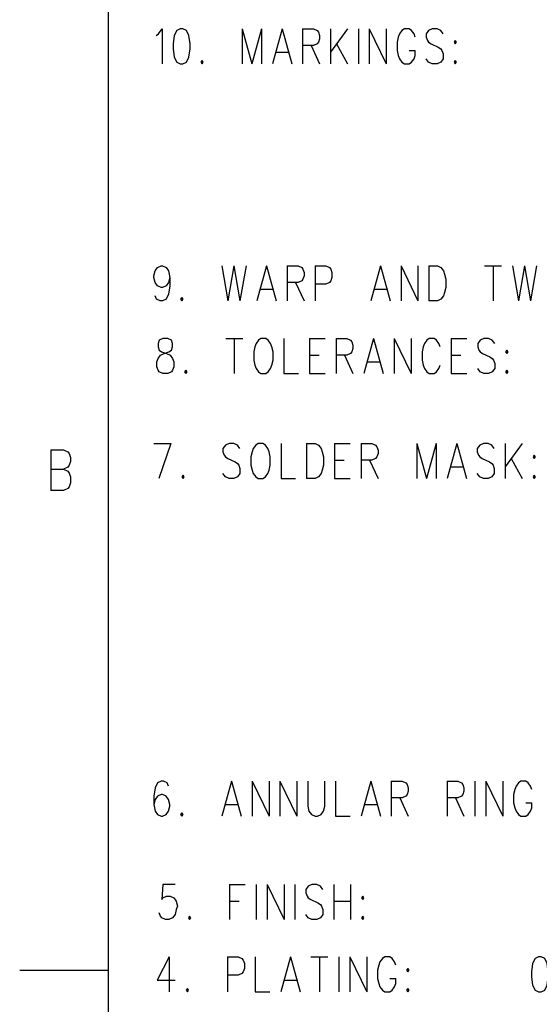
# Model space of a CAD drawing. Extents: x 2 to 38, y 4.3 to 27.6.
# Tile 4 of 33: x 2 to 5.1, y 9.9 to 15.8. Entities that reach past the tile are written whole.
import ezdxf

# ---------------------------------------------------------------- set-up
doc = ezdxf.new("R2010")
doc.units = 0
doc.layers.add('pho', color=1, linetype='CONTINUOUS')

msp = doc.modelspace()

# ---------------------------------------------------------------- linework, layer by layer
at = {"layer": 'pho', "color": 1}
for points in [[(2.54174, 4.85581), (2.54174, 27.07542), (37.45826, 27.07542), (37.45826, 4.85581), (2.54174, 4.85581)], [(2.8253, 15.71313), (2.83973, 15.72305), (2.86137, 15.75281), (2.86137, 15.5445)], [(2.96958, 15.75281), (2.94794, 15.74289), (2.93351, 15.71313), (2.9263, 15.66353), (2.9263, 15.63377), (2.93351, 15.58418), (2.94794, 15.55442), (2.96958, 15.5445), (2.98401, 15.5445), (3.00565, 15.55442), (3.02008, 15.58418), (3.0273, 15.63377), (3.0273, 15.66353), (3.02008, 15.71313), (3.00565, 15.74289), (2.98401, 15.75281), (2.96958, 15.75281)], [(3.33751, 15.75281), (3.33751, 15.5445)], [(3.33751, 15.75281), (3.39522, 15.5445)], [(3.45293, 15.75281), (3.39522, 15.5445)], [(3.45293, 15.75281), (3.45293, 15.5445)], [(3.57557, 15.75281), (3.51786, 15.5445)], [(3.57557, 15.75281), (3.63329, 15.5445)], [(3.69821, 15.75281), (3.69821, 15.5445)], [(3.69821, 15.75281), (3.76314, 15.75281), (3.78478, 15.74289), (3.792, 15.73297), (3.79921, 15.71313), (3.79921, 15.69329), (3.792, 15.67345), (3.78478, 15.66353), (3.76314, 15.65361), (3.69821, 15.65361)], [(3.86414, 15.75281), (3.86414, 15.5445)], [(3.96514, 15.75281), (3.86414, 15.61393)], [(4.03006, 15.75281), (4.03006, 15.5445)], [(4.09499, 15.75281), (4.09499, 15.5445)], [(4.09499, 15.75281), (4.19599, 15.5445)], [(4.19599, 15.75281), (4.19599, 15.5445)], [(4.36913, 15.70321), (4.36192, 15.72305), (4.34749, 15.74289), (4.33306, 15.75281), (4.3042, 15.75281), (4.28977, 15.74289), (4.27535, 15.72305), (4.26813, 15.70321), (4.26092, 15.67345), (4.26092, 15.62385), (4.26813, 15.5941), (4.27535, 15.57426), (4.28977, 15.55442), (4.3042, 15.5445), (4.33306, 15.5445), (4.34749, 15.55442), (4.36192, 15.57426), (4.36913, 15.5941), (4.36913, 15.62385)], [(4.53506, 15.72305), (4.52063, 15.74289), (4.49898, 15.75281), (4.47013, 15.75281), (4.44849, 15.74289), (4.43406, 15.72305), (4.43406, 15.70321), (4.44127, 15.68337), (4.44849, 15.67345), (4.46291, 15.66353), (4.5062, 15.64369), (4.52063, 15.63377), (4.52784, 15.62385), (4.53506, 15.60401), (4.53506, 15.57426), (4.52063, 15.55442), (4.49898, 15.5445), (4.47013, 15.5445), (4.44849, 15.55442), (4.43406, 15.57426)], [(3.74871, 15.65361), (3.79921, 15.5445)], [(3.90021, 15.66353), (3.96514, 15.5445)], [(4.6072, 15.68337), (4.59998, 15.67345), (4.6072, 15.66353), (4.61441, 15.67345), (4.6072, 15.68337)], [(3.5395, 15.61393), (3.61164, 15.61393)], [(4.33306, 15.62385), (4.36913, 15.62385)], [(3.09944, 15.56434), (3.09222, 15.55442), (3.09944, 15.5445), (3.10665, 15.55442), (3.09944, 15.56434)], [(4.6072, 15.56434), (4.59998, 15.55442), (4.6072, 15.5445), (4.61441, 15.55442), (4.6072, 15.56434)], [(2.90639, 14.2719), (2.89917, 14.24214), (2.88474, 14.2223), (2.8631, 14.21238), (2.85589, 14.21238), (2.83425, 14.2223), (2.81982, 14.24214), (2.8126, 14.2719), (2.8126, 14.28182), (2.81982, 14.31157), (2.83425, 14.33141), (2.85589, 14.34133), (2.8631, 14.34133), (2.88474, 14.33141), (2.89917, 14.31157), (2.90639, 14.2719), (2.90639, 14.2223), (2.89917, 14.1727), (2.88474, 14.14294), (2.8631, 14.13302), (2.84867, 14.13302), (2.82703, 14.14294), (2.81982, 14.16278)], [(3.2166, 14.34133), (3.25267, 14.13302)], [(3.28874, 14.34133), (3.25267, 14.13302)], [(3.28874, 14.34133), (3.32481, 14.13302)], [(3.36088, 14.34133), (3.32481, 14.13302)], [(3.48352, 14.34133), (3.42581, 14.13302)], [(3.48352, 14.34133), (3.54123, 14.13302)], [(3.60616, 14.34133), (3.60616, 14.13302)], [(3.60616, 14.34133), (3.67109, 14.34133), (3.69273, 14.33141), (3.69994, 14.32149), (3.70716, 14.30165), (3.70716, 14.28182), (3.69994, 14.26198), (3.69273, 14.25206), (3.67109, 14.24214), (3.60616, 14.24214)], [(3.77209, 14.34133), (3.77209, 14.13302)], [(3.77209, 14.34133), (3.83701, 14.34133), (3.85866, 14.33141), (3.86587, 14.32149), (3.87308, 14.30165), (3.87308, 14.2719), (3.86587, 14.25206), (3.85866, 14.24214), (3.83701, 14.23222), (3.77209, 14.23222)], [(4.16165, 14.34133), (4.10394, 14.13302)], [(4.16165, 14.34133), (4.21936, 14.13302)], [(4.28429, 14.34133), (4.28429, 14.13302)], [(4.28429, 14.34133), (4.38529, 14.13302)], [(4.38529, 14.34133), (4.38529, 14.13302)], [(4.45022, 14.34133), (4.45022, 14.13302)], [(4.45022, 14.34133), (4.50072, 14.34133), (4.52236, 14.33141), (4.53679, 14.31157), (4.544, 14.29174), (4.55122, 14.26198), (4.55122, 14.21238), (4.544, 14.18262), (4.53679, 14.16278), (4.52236, 14.14294), (4.50072, 14.13302), (4.45022, 14.13302)], [(4.78207, 14.34133), (4.88307, 14.34133)], [(4.83257, 14.34133), (4.83257, 14.13302)], [(4.94799, 14.34133), (4.98406, 14.13302)], [(5.02014, 14.34133), (4.98406, 14.13302)], [(5.02014, 14.34133), (5.05621, 14.13302)], [(5.09228, 14.34133), (5.05621, 14.13302)], [(3.44745, 14.20246), (3.51959, 14.20246)], [(3.65666, 14.24214), (3.70716, 14.13302)], [(4.12558, 14.20246), (4.19772, 14.20246)], [(2.97853, 14.15286), (2.97131, 14.14294), (2.97853, 14.13302), (2.98574, 14.14294), (2.97853, 14.15286)], [(2.8656, 13.90752), (2.84396, 13.8976), (2.83675, 13.87776), (2.83675, 13.85792), (2.84396, 13.83808), (2.85839, 13.82817), (2.88725, 13.81825), (2.90889, 13.80833), (2.92332, 13.78849), (2.93053, 13.76865), (2.93053, 13.73889), (2.92332, 13.71905), (2.9161, 13.70913), (2.89446, 13.69921), (2.8656, 13.69921), (2.84396, 13.70913), (2.83675, 13.71905), (2.82953, 13.73889), (2.82953, 13.76865), (2.83675, 13.78849), (2.85117, 13.80833), (2.87282, 13.81825), (2.90167, 13.82817), (2.9161, 13.83808), (2.92332, 13.85792), (2.92332, 13.87776), (2.9161, 13.8976), (2.89446, 13.90752), (2.8656, 13.90752)], [(3.24074, 13.90752), (3.34174, 13.90752)], [(3.29124, 13.90752), (3.29124, 13.69921)], [(3.44995, 13.90752), (3.43552, 13.8976), (3.42109, 13.87776), (3.41388, 13.85792), (3.40666, 13.82817), (3.40666, 13.77857), (3.41388, 13.74881), (3.42109, 13.72897), (3.43552, 13.70913), (3.44995, 13.69921), (3.47881, 13.69921), (3.49323, 13.70913), (3.50766, 13.72897), (3.51488, 13.74881), (3.52209, 13.77857), (3.52209, 13.82817), (3.51488, 13.85792), (3.50766, 13.87776), (3.49323, 13.8976), (3.47881, 13.90752), (3.44995, 13.90752)], [(3.58702, 13.90752), (3.58702, 13.69921), (3.67359, 13.69921)], [(3.73852, 13.90752), (3.73852, 13.69921)], [(3.73852, 13.90752), (3.8323, 13.90752)], [(3.89723, 13.90752), (3.89723, 13.69921)], [(3.89723, 13.90752), (3.96216, 13.90752), (3.9838, 13.8976), (3.99101, 13.88768), (3.99823, 13.86784), (3.99823, 13.848), (3.99101, 13.82817), (3.9838, 13.81825), (3.96216, 13.80833), (3.89723, 13.80833)], [(4.12087, 13.90752), (4.06315, 13.69921)], [(4.12087, 13.90752), (4.17858, 13.69921)], [(4.24351, 13.90752), (4.24351, 13.69921)], [(4.24351, 13.90752), (4.34451, 13.69921)], [(4.34451, 13.90752), (4.34451, 13.69921)], [(4.51765, 13.85792), (4.51043, 13.87776), (4.496, 13.8976), (4.48157, 13.90752), (4.45272, 13.90752), (4.43829, 13.8976), (4.42386, 13.87776), (4.41665, 13.85792), (4.40943, 13.82817), (4.40943, 13.77857), (4.41665, 13.74881), (4.42386, 13.72897), (4.43829, 13.70913), (4.45272, 13.69921), (4.48157, 13.69921), (4.496, 13.70913), (4.51043, 13.72897), (4.51765, 13.74881)], [(4.58257, 13.90752), (4.58257, 13.69921)], [(4.58257, 13.90752), (4.67636, 13.90752)], [(4.77736, 13.90752), (4.75571, 13.8976), (4.74128, 13.87776), (4.74128, 13.85792), (4.7485, 13.83808), (4.75571, 13.82817), (4.77014, 13.81825), (4.81343, 13.79841), (4.82785, 13.78849), (4.83507, 13.77857), (4.84228, 13.75873), (4.84228, 13.72897), (4.82785, 13.70913), (4.80621, 13.69921), (4.77736, 13.69921)], [(4.84228, 13.87776), (4.82785, 13.8976), (4.80621, 13.90752), (4.77736, 13.90752)], [(4.91442, 13.83808), (4.90721, 13.82817), (4.91442, 13.81825), (4.92164, 13.82817), (4.91442, 13.83808)], [(3.73852, 13.80833), (3.79623, 13.80833)], [(3.94773, 13.80833), (3.99823, 13.69921)], [(4.58257, 13.80833), (4.64029, 13.80833)], [(3.00267, 13.71905), (2.99546, 13.70913), (3.00267, 13.69921), (3.00989, 13.70913), (3.00267, 13.71905)], [(4.0848, 13.76865), (4.15694, 13.76865)], [(4.77736, 13.69921), (4.75571, 13.70913), (4.74128, 13.72897)], [(4.91442, 13.71905), (4.90721, 13.70913), (4.91442, 13.69921), (4.92164, 13.70913), (4.91442, 13.71905)], [(3.73852, 13.69921), (3.8323, 13.69921)], [(4.58257, 13.69921), (4.67636, 13.69921)], [(2.8126, 13.28326), (2.9136, 13.28326)], [(2.9136, 13.28326), (2.84146, 13.07495)], [(3.32481, 13.2535), (3.31038, 13.27334), (3.28874, 13.28326), (3.25988, 13.28326), (3.23824, 13.27334), (3.22381, 13.2535), (3.22381, 13.23366), (3.23102, 13.21382), (3.23824, 13.2039), (3.25267, 13.19398), (3.29595, 13.17414), (3.31038, 13.16422), (3.31759, 13.1543), (3.32481, 13.13446), (3.32481, 13.10471), (3.31038, 13.08487), (3.28874, 13.07495), (3.25988, 13.07495), (3.23824, 13.08487), (3.22381, 13.10471)], [(3.43302, 13.28326), (3.41859, 13.27334), (3.40416, 13.2535), (3.39695, 13.23366), (3.38974, 13.2039), (3.38974, 13.1543), (3.39695, 13.12454), (3.40416, 13.10471), (3.41859, 13.08487), (3.43302, 13.07495), (3.46188, 13.07495), (3.47631, 13.08487), (3.49073, 13.10471), (3.49795, 13.12454), (3.50516, 13.1543), (3.50516, 13.2039), (3.49795, 13.23366), (3.49073, 13.2535), (3.47631, 13.27334), (3.46188, 13.28326), (3.43302, 13.28326)], [(3.57009, 13.28326), (3.57009, 13.07495), (3.65666, 13.07495)], [(3.72159, 13.28326), (3.72159, 13.07495)], [(3.72159, 13.28326), (3.77209, 13.28326), (3.79373, 13.27334), (3.80816, 13.2535), (3.81537, 13.23366), (3.82259, 13.2039), (3.82259, 13.1543), (3.81537, 13.12454), (3.80816, 13.10471), (3.79373, 13.08487), (3.77209, 13.07495), (3.72159, 13.07495)], [(3.88751, 13.28326), (3.88751, 13.07495)], [(3.88751, 13.28326), (3.9813, 13.28326)], [(4.04622, 13.28326), (4.04622, 13.07495)], [(4.04622, 13.28326), (4.11115, 13.28326), (4.13279, 13.27334), (4.14001, 13.26342), (4.14722, 13.24358), (4.14722, 13.22374), (4.14001, 13.2039), (4.13279, 13.19398), (4.11115, 13.18406), (4.04622, 13.18406)], [(4.37808, 13.28326), (4.37808, 13.07495)], [(4.37808, 13.28326), (4.43579, 13.07495)], [(4.4935, 13.28326), (4.43579, 13.07495)], [(4.4935, 13.28326), (4.4935, 13.07495)], [(4.61614, 13.28326), (4.55843, 13.07495)], [(4.61614, 13.28326), (4.67386, 13.07495)], [(4.83978, 13.2535), (4.82535, 13.27334), (4.80371, 13.28326), (4.77485, 13.28326), (4.75321, 13.27334), (4.73878, 13.2535), (4.73878, 13.23366), (4.746, 13.21382), (4.75321, 13.2039), (4.76764, 13.19398), (4.81092, 13.17414), (4.82535, 13.16422), (4.83257, 13.1543), (4.83978, 13.13446), (4.83978, 13.10471), (4.82535, 13.08487), (4.80371, 13.07495), (4.77485, 13.07495), (4.75321, 13.08487), (4.73878, 13.10471)], [(4.90471, 13.28326), (4.90471, 13.07495)], [(5.00571, 13.28326), (4.90471, 13.14438)], [(2.19786, 13.24602), (2.19786, 13.003)], [(2.19786, 13.24602), (2.27361, 13.24602), (2.29886, 13.23445), (2.30728, 13.22288), (2.31569, 13.19973), (2.31569, 13.17659), (2.30728, 13.15344), (2.29886, 13.14187), (2.27361, 13.1303)], [(4.94078, 13.19398), (5.00571, 13.07495)], [(5.07785, 13.21382), (5.07063, 13.2039), (5.07785, 13.19398), (5.08506, 13.2039), (5.07785, 13.21382)], [(2.19786, 13.1303), (2.27361, 13.1303), (2.29886, 13.11873)], [(3.88751, 13.18406), (3.94523, 13.18406)], [(4.09672, 13.18406), (4.14722, 13.07495)], [(4.58007, 13.14438), (4.65221, 13.14438)], [(2.29886, 13.11873), (2.30728, 13.10715), (2.31569, 13.08401), (2.31569, 13.04929), (2.30728, 13.02614), (2.29886, 13.01457), (2.27361, 13.003), (2.19786, 13.003)], [(2.98574, 13.09479), (2.97853, 13.08487), (2.98574, 13.07495), (2.99296, 13.08487), (2.98574, 13.09479)], [(3.88751, 13.07495), (3.9813, 13.07495)], [(5.07785, 13.09479), (5.07063, 13.08487), (5.07785, 13.07495), (5.08506, 13.08487), (5.07785, 13.09479)], [(2.89917, 11.24315), (2.89196, 11.26299), (2.87032, 11.27291), (2.85589, 11.27291), (2.83425, 11.26299), (2.81982, 11.23323), (2.8126, 11.18364), (2.8126, 11.13404), (2.81982, 11.09436), (2.83425, 11.07452), (2.85589, 11.0646), (2.8631, 11.0646), (2.88474, 11.07452), (2.89917, 11.09436), (2.90639, 11.12412), (2.90639, 11.13404), (2.89917, 11.1638), (2.88474, 11.18364), (2.8631, 11.19355), (2.85589, 11.19355), (2.83425, 11.18364), (2.81982, 11.1638), (2.8126, 11.13404)], [(3.27431, 11.27291), (3.2166, 11.0646)], [(3.27431, 11.27291), (3.33202, 11.0646)], [(3.39695, 11.27291), (3.39695, 11.0646)], [(3.39695, 11.27291), (3.49795, 11.0646)], [(3.49795, 11.27291), (3.49795, 11.0646)], [(3.56288, 11.27291), (3.56288, 11.0646)], [(3.56288, 11.27291), (3.66387, 11.0646)], [(3.66387, 11.27291), (3.66387, 11.0646)], [(3.7288, 11.27291), (3.7288, 11.12412), (3.73602, 11.09436), (3.75044, 11.07452), (3.77209, 11.0646), (3.78651, 11.0646), (3.80816, 11.07452), (3.82259, 11.09436), (3.8298, 11.12412), (3.8298, 11.27291)], [(3.89473, 11.27291), (3.89473, 11.0646), (3.9813, 11.0646)], [(4.10394, 11.27291), (4.04622, 11.0646)], [(4.10394, 11.27291), (4.16165, 11.0646)], [(4.22658, 11.27291), (4.22658, 11.0646)], [(4.22658, 11.27291), (4.29151, 11.27291), (4.31315, 11.26299), (4.32036, 11.25307), (4.32758, 11.23323), (4.32758, 11.21339), (4.32036, 11.19355), (4.31315, 11.18364), (4.29151, 11.17372), (4.22658, 11.17372)], [(4.55843, 11.27291), (4.55843, 11.0646)], [(4.55843, 11.27291), (4.62336, 11.27291), (4.645, 11.26299), (4.65221, 11.25307), (4.65943, 11.23323), (4.65943, 11.21339), (4.65221, 11.19355), (4.645, 11.18364), (4.62336, 11.17372), (4.55843, 11.17372)], [(4.72435, 11.27291), (4.72435, 11.0646)], [(4.78928, 11.27291), (4.78928, 11.0646)], [(4.78928, 11.27291), (4.89028, 11.0646)], [(4.89028, 11.27291), (4.89028, 11.0646)], [(5.06342, 11.22331), (5.05621, 11.24315), (5.04178, 11.26299), (5.02735, 11.27291), (4.99849, 11.27291), (4.98406, 11.26299), (4.96964, 11.24315), (4.96242, 11.22331), (4.95521, 11.19355), (4.95521, 11.14396), (4.96242, 11.1142), (4.96964, 11.09436), (4.98406, 11.07452), (4.99849, 11.0646), (5.02735, 11.0646), (5.04178, 11.07452), (5.05621, 11.09436), (5.06342, 11.1142), (5.06342, 11.14396)], [(4.27708, 11.17372), (4.32758, 11.0646)], [(4.60893, 11.17372), (4.65943, 11.0646)], [(5.02735, 11.14396), (5.06342, 11.14396)], [(2.97853, 11.08444), (2.97131, 11.07452), (2.97853, 11.0646), (2.98574, 11.07452), (2.97853, 11.08444)], [(3.23824, 11.13404), (3.31038, 11.13404)], [(4.06787, 11.13404), (4.14001, 11.13404)], [(2.93813, 10.65711), (2.86599, 10.65711), (2.85877, 10.56783), (2.86599, 10.57775), (2.88763, 10.58767), (2.90927, 10.58767), (2.93092, 10.57775), (2.94534, 10.55791)], [(3.26277, 10.65711), (3.26277, 10.4488)], [(3.26277, 10.65711), (3.35655, 10.65711)], [(3.42148, 10.65711), (3.42148, 10.4488)], [(3.48641, 10.65711), (3.48641, 10.4488)], [(3.48641, 10.65711), (3.5874, 10.4488)], [(3.5874, 10.65711), (3.5874, 10.4488)], [(3.65233, 10.65711), (3.65233, 10.4488)], [(3.81826, 10.62735), (3.80383, 10.64719), (3.78219, 10.65711), (3.75333, 10.65711), (3.73169, 10.64719), (3.71726, 10.62735), (3.71726, 10.60751), (3.72447, 10.58767), (3.73169, 10.57775), (3.74612, 10.56783)], [(3.88318, 10.65711), (3.88318, 10.4488)], [(3.98418, 10.65711), (3.98418, 10.4488)], [(2.94534, 10.55791), (2.95256, 10.52816), (2.94534, 10.50832), (2.93813, 10.47856), (2.9237, 10.45872), (2.90206, 10.4488), (2.88042, 10.4488), (2.85877, 10.45872), (2.85156, 10.46864), (2.84435, 10.48848)], [(3.26277, 10.55791), (3.32048, 10.55791)], [(3.74612, 10.56783), (3.7894, 10.548), (3.80383, 10.53808), (3.81104, 10.52816), (3.81826, 10.50832), (3.81826, 10.47856), (3.80383, 10.45872), (3.78219, 10.4488), (3.75333, 10.4488), (3.73169, 10.45872), (3.71726, 10.47856)], [(3.88318, 10.55791), (3.98418, 10.55791)], [(4.05632, 10.58767), (4.04911, 10.57775), (4.05632, 10.56783), (4.06354, 10.57775), (4.05632, 10.58767)], [(3.0247, 10.46864), (3.01748, 10.45872)], [(3.01748, 10.45872), (3.0247, 10.4488), (3.03191, 10.45872), (3.0247, 10.46864)], [(4.05632, 10.46864), (4.04911, 10.45872), (4.05632, 10.4488), (4.06354, 10.45872), (4.05632, 10.46864)], [(2.90379, 10.22753), (2.83165, 10.08866), (2.93986, 10.08866)], [(2.90379, 10.22753), (2.90379, 10.01922)], [(3.25007, 10.22753), (3.25007, 10.01922)], [(3.25007, 10.22753), (3.315, 10.22753), (3.33664, 10.21761), (3.34385, 10.20769), (3.35107, 10.18785), (3.35107, 10.15809), (3.34385, 10.13826), (3.33664, 10.12834), (3.315, 10.11842), (3.25007, 10.11842)], [(3.416, 10.22753), (3.416, 10.01922), (3.50257, 10.01922)], [(3.62521, 10.22753), (3.56749, 10.01922)], [(3.62521, 10.22753), (3.68292, 10.01922)], [(3.74785, 10.22753), (3.84884, 10.22753)], [(3.79835, 10.22753), (3.79835, 10.01922)], [(3.91377, 10.22753), (3.91377, 10.01922)], [(3.9787, 10.22753), (3.9787, 10.01922)], [(3.9787, 10.22753), (4.0797, 10.01922)], [(4.0797, 10.22753), (4.0797, 10.01922)], [(4.25284, 10.17793), (4.24562, 10.19777), (4.2312, 10.21761), (4.21677, 10.22753), (4.18791, 10.22753), (4.17348, 10.21761), (4.15905, 10.19777), (4.15184, 10.17793), (4.14463, 10.14817), (4.14463, 10.09858), (4.15184, 10.06882), (4.15905, 10.04898), (4.17348, 10.02914), (4.18791, 10.01922), (4.21677, 10.01922), (4.2312, 10.02914), (4.24562, 10.04898), (4.25284, 10.06882), (4.25284, 10.09858)], [(5.10411, 10.22753), (5.08247, 10.21761), (5.06804, 10.18785), (5.06082, 10.13826), (5.06082, 10.1085), (5.06804, 10.0589), (5.08247, 10.02914), (5.10411, 10.01922), (5.11854, 10.01922), (5.14018, 10.02914), (5.15461, 10.0589), (5.16182, 10.1085), (5.16182, 10.13826), (5.15461, 10.18785), (5.14018, 10.21761), (5.11854, 10.22753), (5.10411, 10.22753)], [(2.54174, 10.14619), (2.0127, 10.14619)], [(4.32498, 10.15809), (4.31776, 10.14817)], [(4.31776, 10.14817), (4.32498, 10.13826), (4.33219, 10.14817), (4.32498, 10.15809)], [(3.58913, 10.08866), (3.66128, 10.08866)], [(4.21677, 10.09858), (4.25284, 10.09858)], [(3.012, 10.03906), (3.00479, 10.02914), (3.012, 10.01922), (3.01922, 10.02914), (3.012, 10.03906)], [(4.32498, 10.03906), (4.31776, 10.02914)], [(4.31776, 10.02914), (4.32498, 10.01922), (4.33219, 10.02914), (4.32498, 10.03906)]]:
    msp.add_lwpolyline(points, dxfattribs=at)

doc.saveas('drawing.dxf')
